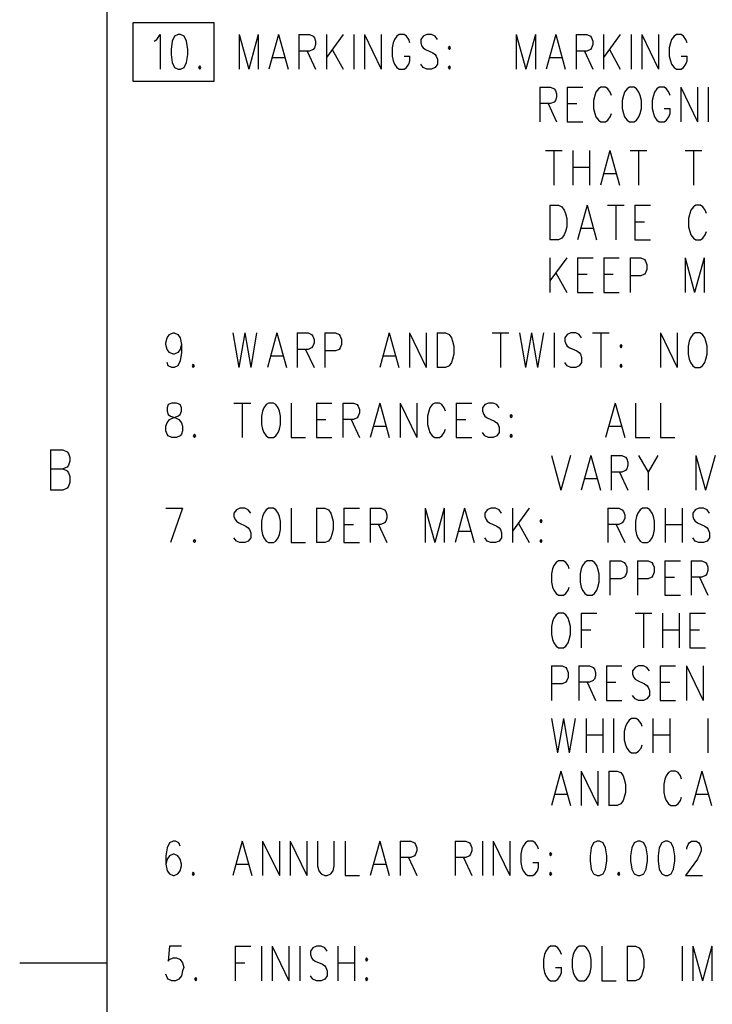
# Model space of a CAD drawing. Extents: x 2 to 38, y 4.3 to 27.6.
# Tile 4 of 31: x 2 to 6.2, y 9.9 to 15.8. Entities that reach past the tile are written whole.
import ezdxf

# ---------------------------------------------------------------- set-up
doc = ezdxf.new("R2010")
doc.units = 0
doc.layers.add('pho', color=1, linetype='CONTINUOUS')

msp = doc.modelspace()

# ---------------------------------------------------------------- linework, layer by layer
at = {"layer": 'pho', "color": 1}
for points in [[(2.54174, 4.85581), (2.54174, 27.07542), (37.45826, 27.07542), (37.45826, 4.85581), (2.54174, 4.85581)], [(2.69808, 15.82636), (3.1848, 15.82636), (3.1848, 15.47085), (2.69808, 15.47085), (2.69808, 15.82636)], [(2.8253, 15.71313), (2.83973, 15.72305), (2.86137, 15.75281), (2.86137, 15.5445)], [(2.96958, 15.75281), (2.94794, 15.74289), (2.93351, 15.71313), (2.9263, 15.66353), (2.9263, 15.63377), (2.93351, 15.58418), (2.94794, 15.55442), (2.96958, 15.5445), (2.98401, 15.5445), (3.00565, 15.55442), (3.02008, 15.58418), (3.0273, 15.63377), (3.0273, 15.66353), (3.02008, 15.71313), (3.00565, 15.74289), (2.98401, 15.75281), (2.96958, 15.75281)], [(3.33751, 15.75281), (3.33751, 15.5445)], [(3.33751, 15.75281), (3.39522, 15.5445)], [(3.45293, 15.75281), (3.39522, 15.5445)], [(3.45293, 15.75281), (3.45293, 15.5445)], [(3.57557, 15.75281), (3.51786, 15.5445)], [(3.57557, 15.75281), (3.63329, 15.5445)], [(3.69821, 15.75281), (3.69821, 15.5445)], [(3.69821, 15.75281), (3.76314, 15.75281), (3.78478, 15.74289), (3.792, 15.73297), (3.79921, 15.71313), (3.79921, 15.69329), (3.792, 15.67345), (3.78478, 15.66353), (3.76314, 15.65361), (3.69821, 15.65361)], [(3.86414, 15.75281), (3.86414, 15.5445)], [(3.96514, 15.75281), (3.86414, 15.61393)], [(4.03006, 15.75281), (4.03006, 15.5445)], [(4.09499, 15.75281), (4.09499, 15.5445)], [(4.09499, 15.75281), (4.19599, 15.5445)], [(4.19599, 15.75281), (4.19599, 15.5445)], [(4.36913, 15.70321), (4.36192, 15.72305), (4.34749, 15.74289), (4.33306, 15.75281), (4.3042, 15.75281), (4.28977, 15.74289), (4.27535, 15.72305), (4.26813, 15.70321), (4.26092, 15.67345), (4.26092, 15.62385), (4.26813, 15.5941), (4.27535, 15.57426), (4.28977, 15.55442), (4.3042, 15.5445), (4.33306, 15.5445), (4.34749, 15.55442), (4.36192, 15.57426), (4.36913, 15.5941), (4.36913, 15.62385)], [(4.53506, 15.72305), (4.52063, 15.74289), (4.49898, 15.75281), (4.47013, 15.75281), (4.44849, 15.74289), (4.43406, 15.72305), (4.43406, 15.70321), (4.44127, 15.68337), (4.44849, 15.67345), (4.46291, 15.66353), (4.5062, 15.64369), (4.52063, 15.63377), (4.52784, 15.62385), (4.53506, 15.60401), (4.53506, 15.57426), (4.52063, 15.55442), (4.49898, 15.5445), (4.47013, 15.5445), (4.44849, 15.55442), (4.43406, 15.57426)], [(5.01119, 15.75281), (5.01119, 15.5445)], [(5.01119, 15.75281), (5.0689, 15.5445)], [(5.12662, 15.75281), (5.0689, 15.5445)], [(5.12662, 15.75281), (5.12662, 15.5445)], [(5.24926, 15.75281), (5.19154, 15.5445)], [(5.24926, 15.75281), (5.30697, 15.5445)], [(5.3719, 15.75281), (5.3719, 15.5445)], [(5.3719, 15.75281), (5.43683, 15.75281), (5.45847, 15.74289), (5.46568, 15.73297), (5.4729, 15.71313), (5.4729, 15.69329), (5.46568, 15.67345), (5.45847, 15.66353), (5.43683, 15.65361), (5.3719, 15.65361)], [(5.53782, 15.75281), (5.53782, 15.5445)], [(5.63882, 15.75281), (5.53782, 15.61393)], [(5.70375, 15.75281), (5.70375, 15.5445)], [(5.76868, 15.75281), (5.76868, 15.5445)], [(5.76868, 15.75281), (5.86967, 15.5445)], [(5.86967, 15.75281), (5.86967, 15.5445)], [(6.04281, 15.70321), (6.0356, 15.72305), (6.02117, 15.74289), (6.00674, 15.75281), (5.97789, 15.75281), (5.96346, 15.74289), (5.94903, 15.72305), (5.94182, 15.70321), (5.9346, 15.67345), (5.9346, 15.62385), (5.94182, 15.5941), (5.94903, 15.57426), (5.96346, 15.55442), (5.97789, 15.5445), (6.00674, 15.5445), (6.02117, 15.55442), (6.0356, 15.57426), (6.04281, 15.5941), (6.04281, 15.62385)], [(3.74871, 15.65361), (3.79921, 15.5445)], [(3.90021, 15.66353), (3.96514, 15.5445)], [(4.6072, 15.68337), (4.59998, 15.67345), (4.6072, 15.66353), (4.61441, 15.67345), (4.6072, 15.68337)], [(5.4224, 15.65361), (5.4729, 15.5445)], [(5.57389, 15.66353), (5.63882, 15.5445)], [(3.5395, 15.61393), (3.61164, 15.61393)], [(4.33306, 15.62385), (4.36913, 15.62385)], [(5.21319, 15.61393), (5.28533, 15.61393)], [(6.00674, 15.62385), (6.04281, 15.62385)], [(3.09944, 15.56434), (3.09222, 15.55442), (3.09944, 15.5445), (3.10665, 15.55442), (3.09944, 15.56434)], [(4.6072, 15.56434), (4.59998, 15.55442), (4.6072, 15.5445), (4.61441, 15.55442), (4.6072, 15.56434)], [(5.15307, 15.43538), (5.15307, 15.22708)], [(5.15307, 15.43538), (5.218, 15.43538), (5.23964, 15.42546), (5.24685, 15.41554), (5.25407, 15.39571), (5.25407, 15.37587), (5.24685, 15.35603), (5.23964, 15.34611), (5.218, 15.33619), (5.15307, 15.33619)], [(5.31899, 15.43538), (5.31899, 15.22708)], [(5.31899, 15.43538), (5.41278, 15.43538)], [(5.58592, 15.38579), (5.5787, 15.40563), (5.56428, 15.42546), (5.54985, 15.43538), (5.52099, 15.43538), (5.50656, 15.42546), (5.49213, 15.40563), (5.48492, 15.38579), (5.47771, 15.35603), (5.47771, 15.30643), (5.48492, 15.27667), (5.49213, 15.25683), (5.50656, 15.23699), (5.52099, 15.22708)], [(5.69413, 15.43538), (5.6797, 15.42546), (5.66527, 15.40563), (5.65806, 15.38579), (5.65085, 15.35603), (5.65085, 15.30643), (5.65806, 15.27667), (5.66527, 15.25683), (5.6797, 15.23699), (5.69413, 15.22708)], [(5.72299, 15.22708), (5.73742, 15.23699), (5.75184, 15.25683), (5.75906, 15.27667), (5.76627, 15.30643), (5.76627, 15.35603), (5.75906, 15.38579), (5.75184, 15.40563), (5.73742, 15.42546), (5.72299, 15.43538), (5.69413, 15.43538)], [(5.93941, 15.38579), (5.9322, 15.40563), (5.91777, 15.42546), (5.90334, 15.43538), (5.87448, 15.43538), (5.86006, 15.42546), (5.84563, 15.40563), (5.83841, 15.38579), (5.8312, 15.35603), (5.8312, 15.30643), (5.83841, 15.27667), (5.84563, 15.25683), (5.86006, 15.23699), (5.87448, 15.22708)], [(6.00434, 15.43538), (6.00434, 15.22708)], [(6.00434, 15.43538), (6.10534, 15.22708)], [(6.10534, 15.43538), (6.10534, 15.22708)], [(6.17026, 15.43538), (6.17026, 15.22708)], [(5.20357, 15.33619), (5.25407, 15.22708)], [(5.31899, 15.33619), (5.37671, 15.33619)], [(5.90334, 15.22708), (5.91777, 15.23699), (5.9322, 15.25683), (5.93941, 15.27667), (5.93941, 15.30643)], [(5.90334, 15.30643), (5.93941, 15.30643)], [(5.31899, 15.22708), (5.41278, 15.22708)], [(5.52099, 15.22708), (5.54985, 15.22708)], [(5.54985, 15.22708), (5.56428, 15.23699), (5.5787, 15.25683), (5.58592, 15.27667)], [(5.69413, 15.22708), (5.72299, 15.22708)], [(5.87448, 15.22708), (5.90334, 15.22708)], [(5.18693, 15.05236), (5.28793, 15.05236)], [(5.23743, 15.05236), (5.23743, 14.84405)], [(5.35285, 15.05236), (5.35285, 14.84405)], [(5.45385, 15.05236), (5.45385, 14.84405)], [(5.57649, 15.05236), (5.51878, 14.84405)], [(5.57649, 15.05236), (5.6342, 14.84405)], [(5.69913, 15.05236), (5.80013, 15.05236)], [(5.74963, 15.05236), (5.74963, 14.84405)], [(6.03098, 15.05236), (6.13198, 15.05236)], [(6.08148, 15.05236), (6.08148, 14.84405)], [(5.35285, 14.95317), (5.45385, 14.95317)], [(5.54042, 14.91349), (5.61256, 14.91349)], [(5.21444, 14.72224), (5.21444, 14.51393)], [(5.21444, 14.72224), (5.26494, 14.72224), (5.28658, 14.71232), (5.30101, 14.69248), (5.30822, 14.67264), (5.31544, 14.64288), (5.31544, 14.59329), (5.30822, 14.56353), (5.30101, 14.54369), (5.28658, 14.52385), (5.26494, 14.51393), (5.21444, 14.51393)], [(5.43808, 14.72224), (5.38036, 14.51393)], [(5.43808, 14.72224), (5.49579, 14.51393)], [(5.56072, 14.72224), (5.66171, 14.72224)], [(5.61122, 14.72224), (5.61122, 14.51393)], [(5.72664, 14.72224), (5.72664, 14.51393)], [(5.72664, 14.72224), (5.82043, 14.72224)], [(6.15949, 14.67264), (6.15228, 14.69248), (6.13785, 14.71232), (6.12342, 14.72224), (6.09456, 14.72224), (6.08014, 14.71232), (6.06571, 14.69248), (6.05849, 14.67264), (6.05128, 14.64288), (6.05128, 14.59329), (6.05849, 14.56353), (6.06571, 14.54369), (6.08014, 14.52385), (6.09456, 14.51393), (6.12342, 14.51393), (6.13785, 14.52385), (6.15228, 14.54369), (6.15949, 14.56353)], [(5.402, 14.58337), (5.47415, 14.58337)], [(5.72664, 14.62305), (5.78436, 14.62305)], [(5.72664, 14.51393), (5.82043, 14.51393)], [(5.21444, 14.40482), (5.21444, 14.19651)], [(5.31544, 14.40482), (5.21444, 14.26594)], [(5.38036, 14.40482), (5.38036, 14.19651)], [(5.38036, 14.40482), (5.47415, 14.40482)], [(5.53907, 14.40482), (5.53907, 14.19651)], [(5.53907, 14.40482), (5.63286, 14.40482)], [(5.69779, 14.40482), (5.69779, 14.19651)], [(5.69779, 14.40482), (5.76271, 14.40482), (5.78436, 14.3949), (5.79157, 14.38498), (5.79878, 14.36514), (5.79878, 14.33538), (5.79157, 14.31554), (5.78436, 14.30562), (5.76271, 14.2957), (5.69779, 14.2957)], [(6.02964, 14.40482), (6.02964, 14.19651)], [(6.02964, 14.40482), (6.08735, 14.19651)], [(6.14506, 14.40482), (6.08735, 14.19651)], [(6.14506, 14.40482), (6.14506, 14.19651)], [(5.25051, 14.31554), (5.31544, 14.19651)], [(5.38036, 14.30562), (5.43808, 14.30562)], [(5.53907, 14.30562), (5.59679, 14.30562)], [(5.38036, 14.19651), (5.47415, 14.19651)], [(5.53907, 14.19651), (5.63286, 14.19651)], [(2.98892, 13.88252), (2.9817, 13.85277), (2.96727, 13.83293), (2.94563, 13.82301), (2.93842, 13.82301), (2.91678, 13.83293), (2.90235, 13.85277), (2.89513, 13.88252), (2.89513, 13.89244), (2.90235, 13.9222), (2.91678, 13.94204), (2.93842, 13.95196), (2.94563, 13.95196), (2.96727, 13.94204), (2.9817, 13.9222), (2.98892, 13.88252), (2.98892, 13.83293), (2.9817, 13.78333), (2.96727, 13.75357), (2.94563, 13.74365), (2.9312, 13.74365), (2.90956, 13.75357), (2.90235, 13.77341)], [(3.29913, 13.95196), (3.3352, 13.74365)], [(3.37127, 13.95196), (3.3352, 13.74365)], [(3.37127, 13.95196), (3.40734, 13.74365)], [(3.44341, 13.95196), (3.40734, 13.74365)], [(3.56605, 13.95196), (3.50834, 13.74365)], [(3.56605, 13.95196), (3.62376, 13.74365)], [(3.68869, 13.95196), (3.68869, 13.74365)], [(3.68869, 13.95196), (3.75362, 13.95196), (3.77526, 13.94204), (3.78247, 13.93212), (3.78969, 13.91228), (3.78969, 13.89244), (3.78247, 13.8726), (3.77526, 13.86269), (3.75362, 13.85277), (3.68869, 13.85277)], [(3.85462, 13.95196), (3.85462, 13.74365)], [(3.85462, 13.95196), (3.91954, 13.95196), (3.94119, 13.94204), (3.9484, 13.93212), (3.95561, 13.91228), (3.95561, 13.88252), (3.9484, 13.86269), (3.94119, 13.85277), (3.91954, 13.84285), (3.85462, 13.84285)], [(4.24418, 13.95196), (4.18647, 13.74365)], [(4.24418, 13.95196), (4.30189, 13.74365)], [(4.36682, 13.95196), (4.36682, 13.74365)], [(4.36682, 13.95196), (4.46782, 13.74365)], [(4.46782, 13.95196), (4.46782, 13.74365)], [(4.53275, 13.95196), (4.53275, 13.74365)], [(4.53275, 13.95196), (4.58325, 13.95196), (4.60489, 13.94204), (4.61932, 13.9222), (4.62653, 13.90236), (4.63375, 13.8726), (4.63375, 13.82301), (4.62653, 13.79325), (4.61932, 13.77341), (4.60489, 13.75357), (4.58325, 13.74365), (4.53275, 13.74365)], [(4.8646, 13.95196), (4.9656, 13.95196)], [(4.9151, 13.95196), (4.9151, 13.74365)], [(5.03052, 13.95196), (5.06659, 13.74365)], [(5.10267, 13.95196), (5.06659, 13.74365)], [(5.10267, 13.95196), (5.13874, 13.74365)], [(5.17481, 13.95196), (5.13874, 13.74365)], [(5.23973, 13.95196), (5.23973, 13.74365)], [(5.40566, 13.9222), (5.39123, 13.94204), (5.36959, 13.95196), (5.34073, 13.95196), (5.31909, 13.94204), (5.30466, 13.9222), (5.30466, 13.90236), (5.31188, 13.88252), (5.31909, 13.8726), (5.33352, 13.86269), (5.3768, 13.84285), (5.39123, 13.83293), (5.39845, 13.82301), (5.40566, 13.80317), (5.40566, 13.77341), (5.39123, 13.75357), (5.36959, 13.74365), (5.34073, 13.74365), (5.31909, 13.75357), (5.30466, 13.77341)], [(5.47059, 13.95196), (5.57159, 13.95196)], [(5.52109, 13.95196), (5.52109, 13.74365)], [(5.88179, 13.95196), (5.88179, 13.74365)], [(5.88179, 13.95196), (5.98279, 13.74365)], [(5.98279, 13.95196), (5.98279, 13.74365)], [(6.09101, 13.95196), (6.07658, 13.94204), (6.06215, 13.9222), (6.05493, 13.90236), (6.04772, 13.8726), (6.04772, 13.82301), (6.05493, 13.79325), (6.06215, 13.77341), (6.07658, 13.75357), (6.09101, 13.74365), (6.11986, 13.74365), (6.13429, 13.75357), (6.14872, 13.77341), (6.15593, 13.79325), (6.16315, 13.82301), (6.16315, 13.8726), (6.15593, 13.90236), (6.14872, 13.9222), (6.13429, 13.94204), (6.11986, 13.95196), (6.09101, 13.95196)], [(3.73919, 13.85277), (3.78969, 13.74365)], [(5.64373, 13.88252), (5.63651, 13.8726), (5.64373, 13.86269), (5.65094, 13.8726), (5.64373, 13.88252)], [(3.52998, 13.81309), (3.60212, 13.81309)], [(4.20811, 13.81309), (4.28025, 13.81309)], [(3.06106, 13.76349), (3.05384, 13.75357), (3.06106, 13.74365), (3.06827, 13.75357), (3.06106, 13.76349)], [(5.64373, 13.76349), (5.63651, 13.75357), (5.64373, 13.74365), (5.65094, 13.75357), (5.64373, 13.76349)], [(2.9312, 13.52873), (2.90956, 13.51881), (2.90235, 13.49897), (2.90235, 13.47913), (2.90956, 13.45929), (2.92399, 13.44937), (2.95285, 13.43945), (2.97449, 13.42954)], [(2.91678, 13.42954), (2.93842, 13.43945), (2.96727, 13.44937), (2.9817, 13.45929), (2.98892, 13.47913), (2.98892, 13.49897), (2.9817, 13.51881), (2.96006, 13.52873), (2.9312, 13.52873)], [(3.30634, 13.52873), (3.40734, 13.52873)], [(3.35684, 13.52873), (3.35684, 13.32042)], [(3.51555, 13.52873), (3.50112, 13.51881), (3.48669, 13.49897), (3.47948, 13.47913), (3.47227, 13.44937), (3.47227, 13.39978), (3.47948, 13.37002), (3.48669, 13.35018), (3.50112, 13.33034), (3.51555, 13.32042), (3.54441, 13.32042), (3.55884, 13.33034), (3.57326, 13.35018), (3.58048, 13.37002), (3.58769, 13.39978), (3.58769, 13.44937), (3.58048, 13.47913), (3.57326, 13.49897), (3.55884, 13.51881), (3.54441, 13.52873), (3.51555, 13.52873)], [(3.65262, 13.52873), (3.65262, 13.32042), (3.73919, 13.32042)], [(3.80412, 13.52873), (3.80412, 13.32042)], [(3.80412, 13.52873), (3.8979, 13.52873)], [(3.96283, 13.52873), (3.96283, 13.32042)], [(3.96283, 13.52873), (4.02776, 13.52873), (4.0494, 13.51881), (4.05661, 13.50889), (4.06383, 13.48905), (4.06383, 13.46921), (4.05661, 13.44937), (4.0494, 13.43945), (4.02776, 13.42954)], [(4.18647, 13.52873), (4.12875, 13.32042)], [(4.18647, 13.52873), (4.24418, 13.32042)], [(4.30911, 13.52873), (4.30911, 13.32042)], [(4.30911, 13.52873), (4.41011, 13.32042)], [(4.41011, 13.52873), (4.41011, 13.32042)], [(4.58325, 13.47913), (4.57603, 13.49897), (4.5616, 13.51881), (4.54718, 13.52873), (4.51832, 13.52873), (4.50389, 13.51881), (4.48946, 13.49897), (4.48225, 13.47913), (4.47503, 13.44937), (4.47503, 13.39978), (4.48225, 13.37002), (4.48946, 13.35018), (4.50389, 13.33034), (4.51832, 13.32042), (4.54718, 13.32042), (4.5616, 13.33034), (4.57603, 13.35018), (4.58325, 13.37002)], [(4.64817, 13.52873), (4.64817, 13.32042)], [(4.64817, 13.52873), (4.74196, 13.52873)], [(4.90788, 13.49897), (4.89345, 13.51881), (4.87181, 13.52873), (4.84296, 13.52873), (4.82131, 13.51881), (4.80688, 13.49897), (4.80688, 13.47913), (4.8141, 13.45929), (4.82131, 13.44937), (4.83574, 13.43945), (4.87903, 13.41962), (4.89345, 13.4097), (4.90067, 13.39978), (4.90788, 13.37994), (4.90788, 13.35018), (4.89345, 13.33034), (4.87181, 13.32042), (4.84296, 13.32042), (4.82131, 13.33034), (4.80688, 13.35018)], [(5.60766, 13.52873), (5.54994, 13.32042)], [(5.60766, 13.52873), (5.66537, 13.32042)], [(5.7303, 13.52873), (5.7303, 13.32042), (5.81687, 13.32042)], [(5.88179, 13.52873), (5.88179, 13.32042), (5.96836, 13.32042)], [(4.98002, 13.45929), (4.97281, 13.44937), (4.98002, 13.43945), (4.98724, 13.44937), (4.98002, 13.45929)], [(2.97449, 13.42954), (2.98892, 13.4097), (2.99613, 13.38986), (2.99613, 13.3601), (2.98892, 13.34026), (2.9817, 13.33034), (2.96006, 13.32042), (2.9312, 13.32042), (2.90956, 13.33034), (2.90235, 13.34026), (2.89513, 13.3601), (2.89513, 13.38986), (2.90235, 13.4097), (2.91678, 13.42954)], [(3.80412, 13.42954), (3.86183, 13.42954)], [(4.02776, 13.42954), (3.96283, 13.42954)], [(4.01333, 13.42954), (4.06383, 13.32042)], [(4.1504, 13.38986), (4.22254, 13.38986)], [(4.64817, 13.42954), (4.70589, 13.42954)], [(5.57159, 13.38986), (5.64373, 13.38986)], [(3.06827, 13.34026), (3.06106, 13.33034), (3.06827, 13.32042), (3.07549, 13.33034), (3.06827, 13.34026)], [(3.80412, 13.32042), (3.8979, 13.32042)], [(4.64817, 13.32042), (4.74196, 13.32042)], [(4.98002, 13.34026), (4.97281, 13.33034), (4.98002, 13.32042), (4.98724, 13.33034), (4.98002, 13.34026)], [(2.19786, 13.24602), (2.19786, 13.003)], [(2.19786, 13.24602), (2.27361, 13.24602), (2.29886, 13.23445), (2.30728, 13.22288), (2.31569, 13.19973), (2.31569, 13.17659), (2.30728, 13.15344), (2.29886, 13.14187), (2.27361, 13.1303)], [(5.2229, 13.21131), (5.28061, 13.003)], [(5.33833, 13.21131), (5.28061, 13.003)], [(5.46097, 13.21131), (5.40326, 13.003)], [(5.46097, 13.21131), (5.51868, 13.003)], [(5.58361, 13.21131), (5.58361, 13.003)], [(5.58361, 13.21131), (5.64854, 13.21131), (5.67018, 13.20139), (5.67739, 13.19147), (5.68461, 13.17163), (5.68461, 13.15179), (5.67739, 13.13195), (5.67018, 13.12203), (5.64854, 13.11211), (5.58361, 13.11211)], [(5.74954, 13.21131), (5.80725, 13.11211), (5.80725, 13.003)], [(5.86496, 13.21131), (5.80725, 13.11211)], [(6.09581, 13.21131), (6.09581, 13.003)], [(6.09581, 13.21131), (6.15353, 13.003)], [(6.21124, 13.21131), (6.15353, 13.003)], [(2.19786, 13.1303), (2.27361, 13.1303), (2.29886, 13.11873), (2.30728, 13.10715), (2.31569, 13.08401), (2.31569, 13.04929), (2.30728, 13.02614), (2.29886, 13.01457), (2.27361, 13.003), (2.19786, 13.003)], [(5.63411, 13.11211), (5.68461, 13.003)], [(5.4249, 13.07243), (5.49704, 13.07243)], [(2.89513, 12.89388), (2.99613, 12.89388)], [(2.99613, 12.89388), (2.92399, 12.68557)], [(3.40734, 12.86413), (3.39291, 12.88396), (3.37127, 12.89388), (3.34241, 12.89388), (3.32077, 12.88396), (3.30634, 12.86413), (3.30634, 12.84429), (3.31355, 12.82445), (3.32077, 12.81453), (3.3352, 12.80461), (3.37848, 12.78477), (3.39291, 12.77485), (3.40012, 12.76493), (3.40734, 12.74509), (3.40734, 12.71533), (3.39291, 12.69549), (3.37127, 12.68557), (3.34241, 12.68557), (3.32077, 12.69549), (3.30634, 12.71533)], [(3.51555, 12.89388), (3.50112, 12.88396), (3.48669, 12.86413), (3.47948, 12.84429), (3.47227, 12.81453), (3.47227, 12.76493), (3.47948, 12.73517), (3.48669, 12.71533), (3.50112, 12.69549), (3.51555, 12.68557), (3.54441, 12.68557), (3.55884, 12.69549), (3.57326, 12.71533), (3.58048, 12.73517), (3.58769, 12.76493), (3.58769, 12.81453), (3.58048, 12.84429), (3.57326, 12.86413), (3.55884, 12.88396), (3.54441, 12.89388), (3.51555, 12.89388)], [(3.65262, 12.89388), (3.65262, 12.68557), (3.73919, 12.68557)], [(3.80412, 12.89388), (3.80412, 12.68557)], [(3.80412, 12.89388), (3.85462, 12.89388), (3.87626, 12.88396), (3.89069, 12.86413), (3.8979, 12.84429), (3.90512, 12.81453), (3.90512, 12.76493), (3.8979, 12.73517), (3.89069, 12.71533), (3.87626, 12.69549), (3.85462, 12.68557), (3.80412, 12.68557)], [(3.97004, 12.89388), (3.97004, 12.68557)], [(3.97004, 12.89388), (4.06383, 12.89388)], [(4.12875, 12.89388), (4.12875, 12.68557)], [(4.12875, 12.89388), (4.19368, 12.89388), (4.21532, 12.88396), (4.22254, 12.87404), (4.22975, 12.85421), (4.22975, 12.83437), (4.22254, 12.81453), (4.21532, 12.80461), (4.19368, 12.79469), (4.12875, 12.79469)], [(4.46061, 12.89388), (4.46061, 12.68557)], [(4.46061, 12.89388), (4.51832, 12.68557)], [(4.57603, 12.89388), (4.51832, 12.68557)], [(4.57603, 12.89388), (4.57603, 12.68557)], [(4.69867, 12.89388), (4.64096, 12.68557)], [(4.69867, 12.89388), (4.75639, 12.68557)], [(4.92231, 12.86413), (4.90788, 12.88396), (4.88624, 12.89388), (4.85738, 12.89388), (4.83574, 12.88396), (4.82131, 12.86413), (4.82131, 12.84429), (4.82853, 12.82445), (4.83574, 12.81453), (4.85017, 12.80461), (4.89345, 12.78477), (4.90788, 12.77485), (4.9151, 12.76493), (4.92231, 12.74509), (4.92231, 12.71533), (4.90788, 12.69549), (4.88624, 12.68557), (4.85738, 12.68557), (4.83574, 12.69549), (4.82131, 12.71533)], [(4.98724, 12.89388), (4.98724, 12.68557)], [(5.08824, 12.89388), (4.98724, 12.75501)], [(5.56437, 12.89388), (5.56437, 12.68557)], [(5.56437, 12.89388), (5.6293, 12.89388), (5.65094, 12.88396), (5.65816, 12.87404), (5.66537, 12.85421), (5.66537, 12.83437), (5.65816, 12.81453), (5.65094, 12.80461), (5.6293, 12.79469), (5.56437, 12.79469)], [(5.77358, 12.89388), (5.75915, 12.88396), (5.74473, 12.86413), (5.73751, 12.84429), (5.7303, 12.81453), (5.7303, 12.76493), (5.73751, 12.73517), (5.74473, 12.71533), (5.75915, 12.69549), (5.77358, 12.68557), (5.80244, 12.68557), (5.81687, 12.69549), (5.8313, 12.71533), (5.83851, 12.73517), (5.84572, 12.76493), (5.84572, 12.81453), (5.83851, 12.84429), (5.8313, 12.86413), (5.81687, 12.88396), (5.80244, 12.89388), (5.77358, 12.89388)], [(5.91065, 12.89388), (5.91065, 12.68557)], [(6.01165, 12.89388), (6.01165, 12.68557)], [(6.17758, 12.86413), (6.16315, 12.88396), (6.1415, 12.89388), (6.11265, 12.89388), (6.09101, 12.88396), (6.07658, 12.86413), (6.07658, 12.84429), (6.08379, 12.82445), (6.09101, 12.81453), (6.10543, 12.80461), (6.14872, 12.78477), (6.16315, 12.77485), (6.17036, 12.76493), (6.17758, 12.74509), (6.17758, 12.71533), (6.16315, 12.69549), (6.1415, 12.68557), (6.11265, 12.68557), (6.09101, 12.69549), (6.07658, 12.71533)], [(3.97004, 12.79469), (4.02776, 12.79469)], [(4.17925, 12.79469), (4.22975, 12.68557)], [(5.02331, 12.80461), (5.08824, 12.68557)], [(5.16038, 12.82445), (5.15316, 12.81453), (5.16038, 12.80461), (5.16759, 12.81453), (5.16038, 12.82445)], [(5.61487, 12.79469), (5.66537, 12.68557)], [(5.91065, 12.79469), (6.01165, 12.79469)], [(4.6626, 12.75501), (4.73474, 12.75501)], [(3.06827, 12.70541), (3.06106, 12.69549), (3.06827, 12.68557), (3.07549, 12.69549), (3.06827, 12.70541)], [(3.97004, 12.68557), (4.06383, 12.68557)], [(5.16038, 12.70541), (5.15316, 12.69549), (5.16038, 12.68557), (5.16759, 12.69549), (5.16038, 12.70541)], [(5.33111, 12.52686), (5.3239, 12.5467), (5.30947, 12.56654), (5.29504, 12.57646), (5.26619, 12.57646), (5.25176, 12.56654), (5.23733, 12.5467), (5.23012, 12.52686), (5.2229, 12.49711)], [(5.43933, 12.57646), (5.4249, 12.56654), (5.41047, 12.5467), (5.40326, 12.52686), (5.39604, 12.49711)], [(5.51147, 12.49711), (5.50425, 12.52686), (5.49704, 12.5467), (5.48261, 12.56654), (5.46818, 12.57646), (5.43933, 12.57646)], [(5.5764, 12.57646), (5.5764, 12.36815)], [(5.5764, 12.57646), (5.64132, 12.57646), (5.66297, 12.56654), (5.67018, 12.55662), (5.67739, 12.53678), (5.67739, 12.50702), (5.67018, 12.48719), (5.66297, 12.47727), (5.64132, 12.46735), (5.5764, 12.46735)], [(5.74232, 12.57646), (5.74232, 12.36815)], [(5.74232, 12.57646), (5.80725, 12.57646), (5.82889, 12.56654), (5.83611, 12.55662)], [(5.83611, 12.55662), (5.84332, 12.53678), (5.84332, 12.50702), (5.83611, 12.48719)], [(5.90825, 12.57646), (5.90825, 12.36815)], [(5.90825, 12.57646), (6.00203, 12.57646)], [(6.06696, 12.57646), (6.06696, 12.36815)], [(6.06696, 12.57646), (6.13189, 12.57646), (6.15353, 12.56654), (6.16074, 12.55662), (6.16796, 12.53678), (6.16796, 12.51694), (6.16074, 12.49711)], [(5.2229, 12.49711), (5.2229, 12.44751), (5.23012, 12.41775), (5.23733, 12.39791), (5.25176, 12.37807), (5.26619, 12.36815), (5.29504, 12.36815), (5.30947, 12.37807), (5.3239, 12.39791), (5.33111, 12.41775)], [(5.39604, 12.49711), (5.39604, 12.44751), (5.40326, 12.41775), (5.41047, 12.39791), (5.4249, 12.37807), (5.43933, 12.36815), (5.46818, 12.36815), (5.48261, 12.37807), (5.49704, 12.39791), (5.50425, 12.41775), (5.51147, 12.44751), (5.51147, 12.49711)], [(5.83611, 12.48719), (5.82889, 12.47727), (5.80725, 12.46735), (5.74232, 12.46735)], [(6.16074, 12.49711), (6.15353, 12.48719), (6.13189, 12.47727), (6.06696, 12.47727)], [(5.90825, 12.47727), (5.96596, 12.47727)], [(6.11746, 12.47727), (6.16796, 12.36815)], [(5.90825, 12.36815), (6.00203, 12.36815)], [(5.26619, 12.25904), (5.25176, 12.24912), (5.23733, 12.22928), (5.23012, 12.20944), (5.2229, 12.17968), (5.2229, 12.13008), (5.23012, 12.10033), (5.23733, 12.08049), (5.25176, 12.06065), (5.26619, 12.05073), (5.29504, 12.05073), (5.30947, 12.06065), (5.3239, 12.08049), (5.33111, 12.10033), (5.33833, 12.13008), (5.33833, 12.17968), (5.33111, 12.20944), (5.3239, 12.22928), (5.30947, 12.24912), (5.29504, 12.25904), (5.26619, 12.25904)], [(5.40326, 12.25904), (5.40326, 12.05073)], [(5.40326, 12.25904), (5.49704, 12.25904)], [(5.72789, 12.25904), (5.82889, 12.25904)], [(5.77839, 12.25904), (5.77839, 12.05073)], [(5.89382, 12.25904), (5.89382, 12.05073)], [(5.99482, 12.25904), (5.99482, 12.05073)], [(6.05974, 12.25904), (6.05974, 12.05073)], [(6.05974, 12.25904), (6.15353, 12.25904)], [(5.40326, 12.15984), (5.46097, 12.15984)], [(5.89382, 12.15984), (5.99482, 12.15984)], [(6.05974, 12.15984), (6.11746, 12.15984)], [(6.05974, 12.05073), (6.15353, 12.05073)], [(5.2229, 11.94161), (5.2229, 11.73331)], [(5.2229, 11.94161), (5.28783, 11.94161), (5.30947, 11.9317), (5.31669, 11.92178), (5.3239, 11.90194), (5.3239, 11.87218), (5.31669, 11.85234), (5.30947, 11.84242), (5.28783, 11.8325), (5.2229, 11.8325)], [(5.38883, 11.94161), (5.38883, 11.73331)], [(5.38883, 11.94161), (5.45375, 11.94161), (5.4754, 11.9317), (5.48261, 11.92178), (5.48983, 11.90194), (5.48983, 11.8821), (5.48261, 11.86226), (5.4754, 11.85234), (5.45375, 11.84242), (5.38883, 11.84242)], [(5.55475, 11.94161), (5.55475, 11.73331)], [(5.55475, 11.94161), (5.64854, 11.94161)], [(5.81446, 11.91186), (5.80003, 11.9317), (5.77839, 11.94161), (5.74954, 11.94161), (5.72789, 11.9317), (5.71346, 11.91186), (5.71346, 11.89202), (5.72068, 11.87218), (5.72789, 11.86226), (5.74232, 11.85234), (5.78561, 11.8325), (5.80003, 11.82258), (5.80725, 11.81266), (5.81446, 11.79282), (5.81446, 11.76306), (5.80003, 11.74323), (5.77839, 11.73331), (5.74954, 11.73331), (5.72789, 11.74323), (5.71346, 11.76306)], [(5.87939, 11.94161), (5.87939, 11.73331)], [(5.87939, 11.94161), (5.97317, 11.94161)], [(6.0381, 11.94161), (6.0381, 11.73331)], [(6.0381, 11.94161), (6.1391, 11.73331)], [(6.1391, 11.94161), (6.1391, 11.73331)], [(5.43933, 11.84242), (5.48983, 11.73331)], [(5.55475, 11.84242), (5.61247, 11.84242)], [(5.87939, 11.84242), (5.9371, 11.84242)], [(5.55475, 11.73331), (5.64854, 11.73331)], [(5.87939, 11.73331), (5.97317, 11.73331)], [(5.2229, 11.62419), (5.25897, 11.41588)], [(5.29504, 11.62419), (5.25897, 11.41588)], [(5.29504, 11.62419), (5.33111, 11.41588)], [(5.36718, 11.62419), (5.33111, 11.41588)], [(5.43211, 11.62419), (5.43211, 11.41588)], [(5.53311, 11.62419), (5.53311, 11.41588)], [(5.59804, 11.62419), (5.59804, 11.41588)], [(5.77118, 11.57459), (5.76396, 11.59443), (5.74954, 11.61427), (5.73511, 11.62419), (5.70625, 11.62419), (5.69182, 11.61427), (5.67739, 11.59443), (5.67018, 11.57459), (5.66297, 11.54484), (5.66297, 11.49524), (5.67018, 11.46548), (5.67739, 11.44564), (5.69182, 11.4258), (5.70625, 11.41588), (5.73511, 11.41588), (5.74954, 11.4258), (5.76396, 11.44564), (5.77118, 11.46548)], [(5.83611, 11.62419), (5.83611, 11.41588)], [(5.9371, 11.62419), (5.9371, 11.41588)], [(6.16796, 11.62419), (6.16796, 11.41588)], [(5.43211, 11.525), (5.53311, 11.525)], [(5.83611, 11.525), (5.9371, 11.525)], [(5.28061, 11.30677), (5.2229, 11.09846)], [(5.28061, 11.30677), (5.33833, 11.09846)], [(5.40326, 11.30677), (5.40326, 11.09846)], [(5.40326, 11.30677), (5.50425, 11.09846)], [(5.50425, 11.30677), (5.50425, 11.09846)], [(5.56918, 11.30677), (5.56918, 11.09846)], [(5.56918, 11.30677), (5.61968, 11.30677), (5.64132, 11.29685), (5.65575, 11.27701), (5.66297, 11.25717), (5.67018, 11.22741), (5.67018, 11.17782), (5.66297, 11.14806), (5.65575, 11.12822), (5.64132, 11.10838), (5.61968, 11.09846), (5.56918, 11.09846)], [(6.00924, 11.25717), (6.00203, 11.27701), (5.9876, 11.29685), (5.97317, 11.30677), (5.94432, 11.30677), (5.92989, 11.29685), (5.91546, 11.27701), (5.90825, 11.25717), (5.90103, 11.22741), (5.90103, 11.17782), (5.90825, 11.14806), (5.91546, 11.12822), (5.92989, 11.10838), (5.94432, 11.09846), (5.97317, 11.09846), (5.9876, 11.10838), (6.00203, 11.12822), (6.00924, 11.14806)], [(6.13189, 11.30677), (6.07417, 11.09846)], [(6.13189, 11.30677), (6.1896, 11.09846)], [(5.24454, 11.1679), (5.31669, 11.1679)], [(6.09581, 11.1679), (6.16796, 11.1679)], [(2.9817, 10.85378), (2.97449, 10.87362), (2.95285, 10.88354), (2.93842, 10.88354), (2.91678, 10.87362), (2.90235, 10.84386), (2.89513, 10.79426), (2.89513, 10.74467), (2.90235, 10.70499), (2.91678, 10.68515), (2.93842, 10.67523), (2.94563, 10.67523), (2.96727, 10.68515), (2.9817, 10.70499), (2.98892, 10.73475), (2.98892, 10.74467), (2.9817, 10.77442), (2.96727, 10.79426), (2.94563, 10.80418), (2.93842, 10.80418), (2.91678, 10.79426), (2.90235, 10.77442), (2.89513, 10.74467)], [(3.35684, 10.88354), (3.29913, 10.67523)], [(3.35684, 10.88354), (3.41455, 10.67523)], [(3.47948, 10.88354), (3.47948, 10.67523)], [(3.47948, 10.88354), (3.58048, 10.67523)], [(3.58048, 10.88354), (3.58048, 10.67523)], [(3.64541, 10.88354), (3.64541, 10.67523)], [(3.64541, 10.88354), (3.7464, 10.67523)], [(3.7464, 10.88354), (3.7464, 10.67523)], [(3.81133, 10.88354), (3.81133, 10.73475), (3.81855, 10.70499), (3.83297, 10.68515), (3.85462, 10.67523), (3.86904, 10.67523), (3.89069, 10.68515), (3.90512, 10.70499), (3.91233, 10.73475), (3.91233, 10.88354)], [(3.97726, 10.88354), (3.97726, 10.67523), (4.06383, 10.67523)], [(4.18647, 10.88354), (4.12875, 10.67523)], [(4.18647, 10.88354), (4.24418, 10.67523)], [(4.30911, 10.88354), (4.30911, 10.67523)], [(4.30911, 10.88354), (4.37404, 10.88354), (4.39568, 10.87362), (4.40289, 10.8637), (4.41011, 10.84386), (4.41011, 10.82402), (4.40289, 10.80418), (4.39568, 10.79426), (4.37404, 10.78434), (4.30911, 10.78434)], [(4.64096, 10.88354), (4.64096, 10.67523)], [(4.64096, 10.88354), (4.70589, 10.88354), (4.72753, 10.87362), (4.73474, 10.8637), (4.74196, 10.84386), (4.74196, 10.82402), (4.73474, 10.80418), (4.72753, 10.79426), (4.70589, 10.78434), (4.64096, 10.78434)], [(4.80688, 10.88354), (4.80688, 10.67523)], [(4.87181, 10.88354), (4.87181, 10.67523)], [(4.87181, 10.88354), (4.97281, 10.67523)], [(4.97281, 10.88354), (4.97281, 10.67523)], [(5.14595, 10.83394), (5.13874, 10.85378), (5.12431, 10.87362), (5.10988, 10.88354), (5.08102, 10.88354), (5.06659, 10.87362), (5.05217, 10.85378), (5.04495, 10.83394), (5.03774, 10.80418), (5.03774, 10.75459)], [(5.49944, 10.88354), (5.4778, 10.87362), (5.46337, 10.84386), (5.45616, 10.79426), (5.45616, 10.7645), (5.46337, 10.71491), (5.4778, 10.68515), (5.49944, 10.67523), (5.51387, 10.67523), (5.53552, 10.68515), (5.54994, 10.71491), (5.55716, 10.7645), (5.55716, 10.79426), (5.54994, 10.84386), (5.53552, 10.87362), (5.51387, 10.88354), (5.49944, 10.88354)], [(5.74473, 10.88354), (5.72308, 10.87362), (5.70865, 10.84386), (5.70144, 10.79426), (5.70144, 10.7645), (5.70865, 10.71491), (5.72308, 10.68515), (5.74473, 10.67523), (5.75915, 10.67523), (5.7808, 10.68515), (5.79522, 10.71491), (5.80244, 10.7645), (5.80244, 10.79426), (5.79522, 10.84386), (5.7808, 10.87362), (5.75915, 10.88354), (5.74473, 10.88354)], [(5.91065, 10.88354), (5.88901, 10.87362), (5.87458, 10.84386), (5.86737, 10.79426), (5.86737, 10.7645), (5.87458, 10.71491), (5.88901, 10.68515), (5.91065, 10.67523), (5.92508, 10.67523), (5.94672, 10.68515), (5.96115, 10.71491), (5.96836, 10.7645), (5.96836, 10.79426), (5.96115, 10.84386), (5.94672, 10.87362), (5.92508, 10.88354), (5.91065, 10.88354)], [(6.04051, 10.83394), (6.04051, 10.84386), (6.04772, 10.8637), (6.05493, 10.87362), (6.06936, 10.88354), (6.09822, 10.88354), (6.11265, 10.87362), (6.11986, 10.8637), (6.12708, 10.84386), (6.12708, 10.82402), (6.11986, 10.80418), (6.10543, 10.77442), (6.03329, 10.67523), (6.13429, 10.67523)], [(4.35961, 10.78434), (4.41011, 10.67523)], [(4.69146, 10.78434), (4.74196, 10.67523)], [(5.21809, 10.8141), (5.21088, 10.80418), (5.21809, 10.79426), (5.22531, 10.80418), (5.21809, 10.8141)], [(3.32077, 10.74467), (3.39291, 10.74467)], [(4.1504, 10.74467), (4.22254, 10.74467)], [(5.03774, 10.75459), (5.04495, 10.72483), (5.05217, 10.70499), (5.06659, 10.68515), (5.08102, 10.67523), (5.10988, 10.67523), (5.12431, 10.68515), (5.13874, 10.70499), (5.14595, 10.72483), (5.14595, 10.75459)], [(5.10988, 10.75459), (5.14595, 10.75459)], [(3.06106, 10.69507), (3.05384, 10.68515), (3.06106, 10.67523), (3.06827, 10.68515), (3.06106, 10.69507)], [(5.21809, 10.69507), (5.21088, 10.68515), (5.21809, 10.67523), (5.22531, 10.68515), (5.21809, 10.69507)], [(5.6293, 10.69507), (5.62208, 10.68515), (5.6293, 10.67523), (5.63651, 10.68515), (5.6293, 10.69507)], [(2.98892, 10.24869), (2.91678, 10.24869), (2.90956, 10.15942), (2.91678, 10.16934), (2.93842, 10.17926), (2.96006, 10.17926), (2.9817, 10.16934), (2.99613, 10.1495), (3.00335, 10.11974), (2.99613, 10.0999), (2.98892, 10.07014), (2.97449, 10.0503), (2.95285, 10.04038), (2.9312, 10.04038), (2.90956, 10.0503), (2.90235, 10.06022), (2.89513, 10.08006)], [(3.31355, 10.24869), (3.31355, 10.04038)], [(3.31355, 10.24869), (3.40734, 10.24869)], [(3.47227, 10.24869), (3.47227, 10.04038)], [(3.53719, 10.24869), (3.53719, 10.04038)], [(3.53719, 10.24869), (3.63819, 10.04038)], [(3.63819, 10.24869), (3.63819, 10.04038)], [(3.70312, 10.24869), (3.70312, 10.04038)], [(3.86904, 10.21893), (3.85462, 10.23877), (3.83297, 10.24869), (3.80412, 10.24869), (3.78247, 10.23877), (3.76805, 10.21893), (3.76805, 10.19909), (3.77526, 10.17926), (3.78247, 10.16934), (3.7969, 10.15942), (3.84019, 10.13958), (3.85462, 10.12966), (3.86183, 10.11974), (3.86904, 10.0999), (3.86904, 10.07014), (3.85462, 10.0503), (3.83297, 10.04038), (3.80412, 10.04038), (3.78247, 10.0503), (3.76805, 10.07014)], [(3.93397, 10.24869), (3.93397, 10.04038)], [(4.03497, 10.24869), (4.03497, 10.04038)], [(5.28302, 10.19909), (5.27581, 10.21893), (5.26138, 10.23877), (5.24695, 10.24869), (5.21809, 10.24869), (5.20366, 10.23877), (5.18924, 10.21893), (5.18202, 10.19909), (5.17481, 10.16934), (5.17481, 10.11974), (5.18202, 10.08998), (5.18924, 10.07014), (5.20366, 10.0503), (5.21809, 10.04038), (5.24695, 10.04038), (5.26138, 10.0503), (5.27581, 10.07014), (5.28302, 10.08998), (5.28302, 10.11974)], [(5.39123, 10.24869), (5.3768, 10.23877), (5.36238, 10.21893), (5.35516, 10.19909), (5.34795, 10.16934), (5.34795, 10.11974), (5.35516, 10.08998), (5.36238, 10.07014), (5.3768, 10.0503), (5.39123, 10.04038), (5.42009, 10.04038), (5.43452, 10.0503), (5.44895, 10.07014), (5.45616, 10.08998), (5.46337, 10.11974), (5.46337, 10.16934), (5.45616, 10.19909), (5.44895, 10.21893), (5.43452, 10.23877), (5.42009, 10.24869), (5.39123, 10.24869)], [(5.5283, 10.24869), (5.5283, 10.04038), (5.61487, 10.04038)], [(5.6798, 10.24869), (5.6798, 10.04038)], [(5.6798, 10.24869), (5.7303, 10.24869), (5.75194, 10.23877), (5.76637, 10.21893), (5.77358, 10.19909), (5.7808, 10.16934), (5.7808, 10.11974), (5.77358, 10.08998), (5.76637, 10.07014), (5.75194, 10.0503), (5.7303, 10.04038), (5.6798, 10.04038)], [(6.01165, 10.24869), (6.01165, 10.04038)], [(6.07658, 10.24869), (6.07658, 10.04038)], [(6.07658, 10.24869), (6.13429, 10.04038)], [(6.192, 10.24869), (6.13429, 10.04038)], [(6.192, 10.24869), (6.192, 10.04038)], [(4.10711, 10.17926), (4.0999, 10.16934), (4.10711, 10.15942), (4.11433, 10.16934), (4.10711, 10.17926)], [(2.54174, 10.14619), (2.0127, 10.14619)], [(3.31355, 10.1495), (3.37127, 10.1495)], [(3.93397, 10.1495), (4.03497, 10.1495)], [(5.24695, 10.11974), (5.28302, 10.11974)], [(3.07549, 10.06022), (3.06827, 10.0503), (3.07549, 10.04038), (3.0827, 10.0503), (3.07549, 10.06022)], [(4.10711, 10.06022), (4.0999, 10.0503), (4.10711, 10.04038), (4.11433, 10.0503), (4.10711, 10.06022)]]:
    msp.add_lwpolyline(points, dxfattribs=at)

doc.saveas('drawing.dxf')
